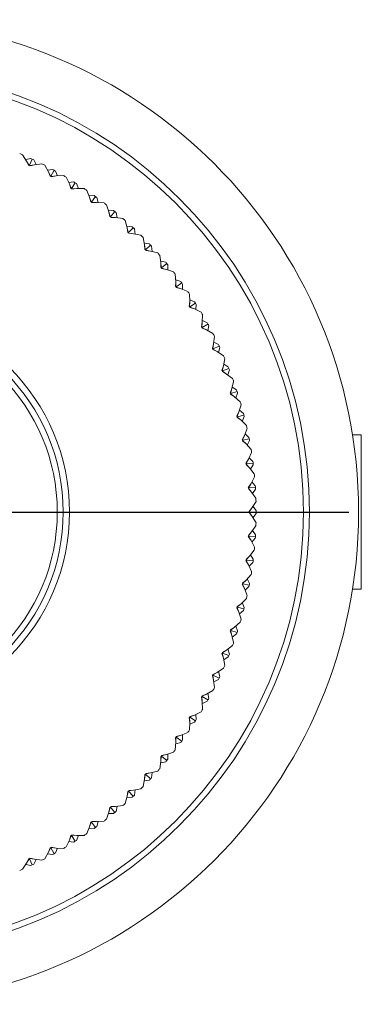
# Model space of a CAD drawing. Header units: inches. Extents: x 1.3 to 19.3, y 2.5 to 15.4.
# Tile 26 of 27: x 11.1 to 12, y 12.7 to 15.2. Entities that reach past the tile are written whole.
import ezdxf

# ---------------------------------------------------------------- set-up
doc = ezdxf.new("R2010")
doc.units = ezdxf.units.IN
doc.header["$MEASUREMENT"] = 0
doc.layers.add('SLD-0', color=7, linetype='Continuous')

# ---------------------------------------------------------------- blocks, each defined once
blk = doc.blocks.new('SW_CENTERMARKSYMBOL_0')
at = {"layer": 'SLD-0', "color": 0}
for p, q in [((0, 0.2), (0, 1.225)), ((0, 0), (0, 0.1)), ((-0.2, 0), (-1.225, 0)), ((0, 0), (-0.1, 0)), ((0, 0), (0, -0.1)), ((0, 0), (0.1, 0)), ((0.2, 0), (1.225, 0)), ((0, -0.2), (0, -1.225))]:
    blk.add_line(p, q, dxfattribs=at)

msp = doc.modelspace()

# ---------------------------------------------------------------- linework, layer by layer
at = {"color": 7, "linetype": 'Continuous', "lineweight": 15}
for p, q in [((11.1322, 14.8474), (11.1425, 14.8316)), ((11.1533, 14.8379), (11.1402, 14.8352)), ((11.1425, 14.8316), (11.1479, 14.8206)), ((11.1425, 14.8316), (11.1487, 14.8206)), ((11.1496, 14.8207), (11.1569, 14.8362)), ((11.1605, 14.8345), (11.1667, 14.8227)), ((11.1479, 14.8206), (11.1496, 14.8207)), ((11.1496, 14.8207), (11.1506, 14.8193)), ((11.1625, 14.8222), (11.1501, 14.82)), ((11.1506, 14.8193), (11.1625, 14.8222)), ((11.1625, 14.8222), (11.1813, 14.8243)), ((11.1884, 14.8207), (11.1977, 14.8043)), ((11.2088, 14.8099), (11.1956, 14.808)), ((11.1977, 14.8043), (11.2024, 14.7929)), ((11.1977, 14.8043), (11.2032, 14.793)), ((11.2041, 14.793), (11.2123, 14.808)), ((11.2158, 14.806), (11.2213, 14.7939)), ((11.2024, 14.7929), (11.2041, 14.793)), ((11.2041, 14.793), (11.2049, 14.7915)), ((11.2171, 14.7936), (11.2045, 14.7922)), ((11.2049, 14.7915), (11.2171, 14.7936)), ((11.2171, 14.7936), (11.2359, 14.7946)), ((11.2428, 14.7905), (11.251, 14.7736)), ((11.2624, 14.7785), (11.2492, 14.7774)), ((11.2567, 14.7619), (11.2658, 14.7763)), ((11.251, 14.7736), (11.255, 14.7619)), ((11.251, 14.7736), (11.2558, 14.7619)), ((11.255, 14.7619), (11.2567, 14.7619)), ((11.2567, 14.7619), (11.2574, 14.7603)), ((11.2697, 14.7617), (11.2571, 14.7611)), ((11.2574, 14.7603), (11.2697, 14.7617)), ((11.2692, 14.7742), (11.2739, 14.7617)), ((11.2697, 14.7617), (11.2885, 14.7615)), ((11.2951, 14.757), (11.3023, 14.7395)), ((11.314, 14.7437), (11.3007, 14.7435)), ((11.3023, 14.7395), (11.3055, 14.7277)), ((11.3023, 14.7395), (11.3064, 14.7276)), ((11.3055, 14.7277), (11.3072, 14.7275)), ((11.3072, 14.7275), (11.3173, 14.7414)), ((11.3072, 14.7275), (11.3079, 14.7259)), ((11.3202, 14.7265), (11.3076, 14.7267)), ((11.3079, 14.7259), (11.3202, 14.7265)), ((11.3202, 14.7265), (11.339, 14.7251)), ((11.3205, 14.739), (11.3244, 14.7262)), ((11.3453, 14.7202), (11.3514, 14.7024)), ((11.3633, 14.7058), (11.35, 14.7064)), ((11.3514, 14.7024), (11.3538, 14.6903)), ((11.3514, 14.7024), (11.3547, 14.6902)), ((11.3555, 14.6901), (11.3664, 14.7032)), ((11.3695, 14.7007), (11.3726, 14.6877)), ((11.3538, 14.6903), (11.3555, 14.6901)), ((11.3555, 14.6901), (11.3561, 14.6884)), ((11.3684, 14.6883), (11.3558, 14.6892)), ((11.3561, 14.6884), (11.3684, 14.6883)), ((11.3684, 14.6883), (11.3871, 14.6857)), ((11.3931, 14.6804), (11.398, 14.6622)), ((11.4101, 14.6648), (11.3969, 14.6663)), ((11.398, 14.6622), (11.3997, 14.65)), ((11.398, 14.6622), (11.4005, 14.6498)), ((11.4014, 14.6497), (11.4131, 14.6621)), ((11.416, 14.6593), (11.4183, 14.6462)), ((11.3997, 14.65), (11.4014, 14.6497)), ((11.4014, 14.6497), (11.4018, 14.648)), ((11.4141, 14.6471), (11.4016, 14.6488)), ((11.4018, 14.648), (11.4141, 14.6471)), ((11.4141, 14.6471), (11.4326, 14.6433)), ((11.4382, 14.6376), (11.442, 14.6192)), ((11.4543, 14.621), (11.4412, 14.6233)), ((11.442, 14.6192), (11.4429, 14.6069)), ((11.442, 14.6192), (11.4437, 14.6067)), ((11.4429, 14.6069), (11.4446, 14.6064)), ((11.4446, 14.6064), (11.4571, 14.6181)), ((11.4446, 14.6064), (11.4449, 14.6047)), ((11.4571, 14.603), (11.4448, 14.6056)), ((11.4449, 14.6047), (11.4571, 14.603)), ((11.4571, 14.603), (11.4753, 14.5981)), ((11.4598, 14.6152), (11.4612, 14.6019)), ((11.4806, 14.5921), (11.4832, 14.5735)), ((11.4956, 14.5746), (11.4826, 14.5776)), ((11.4832, 14.5735), (11.4834, 14.5611)), ((11.4832, 14.5735), (11.4842, 14.5609)), ((11.4834, 14.5611), (11.485, 14.5606)), ((11.485, 14.5606), (11.4982, 14.5715)), ((11.485, 14.5606), (11.4853, 14.5589)), ((11.4973, 14.5564), (11.4851, 14.5597)), ((11.4853, 14.5589), (11.4973, 14.5564)), ((11.4973, 14.5564), (11.5152, 14.5504)), ((11.5007, 14.5684), (11.5013, 14.5551)), ((11.5201, 14.544), (11.5215, 14.5252)), ((11.5215, 14.5252), (11.5209, 14.5129)), ((11.5339, 14.5256), (11.5212, 14.5295)), ((11.5215, 14.5252), (11.5217, 14.5126)), ((11.5209, 14.5129), (11.5225, 14.5123)), ((11.5225, 14.5123), (11.5363, 14.5223)), ((11.5225, 14.5123), (11.5226, 14.5106)), ((11.5345, 14.5074), (11.5225, 14.5114)), ((11.5226, 14.5106), (11.5345, 14.5074)), ((11.5345, 14.5074), (11.5519, 14.5002)), ((11.5387, 14.5191), (11.5384, 14.5057)), ((11.5564, 14.4936), (11.5567, 14.4747)), ((11.5691, 14.4743), (11.5566, 14.479)), ((11.5567, 14.4747), (11.5553, 14.4625)), ((11.5553, 14.4625), (11.5568, 14.4617)), ((11.5567, 14.4747), (11.556, 14.4621)), ((11.5568, 14.4617), (11.5713, 14.4709)), ((11.5568, 14.4617), (11.5569, 14.46)), ((11.5685, 14.4561), (11.5568, 14.4609)), ((11.5569, 14.46), (11.5685, 14.4561)), ((11.5685, 14.4561), (11.5855, 14.4478)), ((11.5734, 14.4675), (11.5723, 14.4542)), ((11.5895, 14.4409), (11.5886, 14.4221)), ((11.601, 14.4209), (11.5888, 14.4263)), ((11.5886, 14.4221), (11.5864, 14.41)), ((11.5864, 14.41), (11.5879, 14.4091)), ((11.5886, 14.4221), (11.5872, 14.4096)), ((11.5879, 14.4091), (11.6029, 14.4174)), ((11.5879, 14.4091), (11.5879, 14.4074)), ((11.5992, 14.4027), (11.5879, 14.4082)), ((11.5879, 14.4074), (11.5992, 14.4027)), ((11.5992, 14.4027), (11.6156, 14.3934)), ((11.6048, 14.4138), (11.6029, 14.4006)), ((11.6193, 14.3863), (11.6172, 14.3676)), ((11.6172, 14.3676), (11.6142, 14.3556)), ((11.6142, 14.3556), (11.6157, 14.3547)), ((11.6172, 14.3676), (11.615, 14.3552)), ((11.6157, 14.3547), (11.6155, 14.353)), ((11.6155, 14.353), (11.6266, 14.3476)), ((11.6266, 14.3476), (11.6156, 14.3538)), ((11.6157, 14.3547), (11.6312, 14.3619)), ((11.6294, 14.3656), (11.6176, 14.3718)), ((11.6329, 14.3583), (11.6301, 14.3453)), ((11.6266, 14.3476), (11.6424, 14.3373)), ((11.6455, 14.3299), (11.6422, 14.3114)), ((11.6422, 14.3114), (11.6386, 14.2996)), ((11.6422, 14.3114), (11.6393, 14.2991)), ((11.64, 14.2986), (11.6559, 14.3049)), ((11.6544, 14.3086), (11.643, 14.3155)), ((11.6573, 14.3011), (11.6538, 14.2883)), ((11.6386, 14.2996), (11.64, 14.2986)), ((11.64, 14.2986), (11.6397, 14.2969)), ((11.6397, 14.2969), (11.6504, 14.2908)), ((11.6504, 14.2908), (11.6398, 14.2977)), ((11.6504, 14.2908), (11.6655, 14.2795)), ((11.6637, 14.2537), (11.6594, 14.2422)), ((11.6637, 14.2537), (11.66, 14.2416)), ((11.6682, 14.272), (11.6637, 14.2537)), ((11.6757, 14.2502), (11.6647, 14.2578)), ((11.6594, 14.2422), (11.6607, 14.2411)), ((11.6607, 14.2411), (11.6603, 14.2394)), ((11.6603, 14.2394), (11.6706, 14.2327)), ((11.6706, 14.2327), (11.6605, 14.2402)), ((11.6607, 14.2411), (11.6769, 14.2464)), ((11.6706, 14.2327), (11.6849, 14.2205)), ((11.6782, 14.2425), (11.6738, 14.2299)), ((11.6872, 14.2128), (11.6816, 14.1948)), ((11.6816, 14.1948), (11.6765, 14.1836)), ((11.6765, 14.1836), (11.6777, 14.1824)), ((11.6816, 14.1948), (11.6771, 14.183)), ((11.6777, 14.1824), (11.6772, 14.1807)), ((11.6772, 14.1807), (11.6871, 14.1734)), ((11.6871, 14.1734), (11.6775, 14.1815)), ((11.6777, 14.1824), (11.6943, 14.1866)), ((11.6933, 14.1905), (11.6828, 14.1988)), ((11.6953, 14.1827), (11.6901, 14.1704)), ((11.6871, 14.1734), (11.7006, 14.1603)), ((11.7024, 14.1525), (11.6957, 14.1349)), ((11.6957, 14.1349), (11.6899, 14.124)), ((11.6957, 14.1349), (11.6905, 14.1234)), ((11.6911, 14.1227), (11.7078, 14.1259)), ((11.7071, 14.1299), (11.6972, 14.1388)), ((11.9924, 14.1364), (11.9699, 14.1364)), ((11.9924, 13.9619), (11.9924, 14.1364)), ((11.6899, 14.124), (11.6911, 14.1227)), ((11.6911, 14.1227), (11.6904, 14.1211)), ((11.6904, 14.1211), (11.6998, 14.1131)), ((11.6998, 14.1131), (11.6907, 14.1219)), ((11.6998, 14.1131), (11.7126, 14.0992)), ((11.7086, 14.122), (11.7027, 14.11)), ((11.7138, 14.0913), (11.706, 14.0742)), ((11.7171, 14.0685), (11.7077, 14.078)), ((11.706, 14.0742), (11.6995, 14.0637)), ((11.6995, 14.0637), (11.7006, 14.0624)), ((11.7006, 14.0624), (11.6999, 14.0608)), ((11.6999, 14.0608), (11.7088, 14.0522)), ((11.706, 14.0742), (11.7001, 14.0631)), ((11.7088, 14.0522), (11.7003, 14.0616)), ((11.7006, 14.0624), (11.7176, 14.0645)), ((11.7088, 14.0522), (11.7206, 14.0376)), ((11.7181, 14.0605), (11.7114, 14.049)), ((11.7213, 14.0296), (11.7125, 14.013)), ((11.7125, 14.013), (11.7054, 14.0029)), ((11.7054, 14.0029), (11.7064, 14.0015)), ((11.7064, 14.0015), (11.7056, 14)), ((11.7059, 14.0022), (11.7125, 14.013)), ((11.706, 14.0007), (11.7139, 13.9909)), ((11.7234, 14.0026), (11.7064, 14.0015)), ((11.7232, 14.0066), (11.7145, 14.0167)), ((11.7056, 14), (11.7139, 13.9909)), ((11.7139, 13.9909), (11.7248, 13.9755)), ((11.7163, 13.9875), (11.7237, 13.9986)), ((11.7151, 13.9515), (11.7074, 13.9419)), ((11.7078, 13.9412), (11.7151, 13.9515)), ((11.725, 13.9675), (11.7151, 13.9515)), ((11.7173, 13.9551), (11.7254, 13.9444)), ((11.9924, 13.7444), (11.9924, 13.9619)), ((11.7074, 13.9419), (11.7083, 13.9404)), ((11.7083, 13.9404), (11.7074, 13.939)), ((11.7074, 13.939), (11.7151, 13.9294)), ((11.7078, 13.9397), (11.7151, 13.9294)), ((11.7254, 13.9404), (11.7083, 13.9404)), ((11.7151, 13.9294), (11.725, 13.9133)), ((11.7254, 13.9364), (11.7173, 13.9258)), ((11.7248, 13.9053), (11.7139, 13.8899)), ((11.7064, 13.8793), (11.7054, 13.8779)), ((11.7054, 13.8779), (11.7125, 13.8679)), ((11.7139, 13.8899), (11.7056, 13.8809)), ((11.7056, 13.8809), (11.7064, 13.8793)), ((11.7125, 13.8679), (11.7059, 13.8786)), ((11.7139, 13.8899), (11.706, 13.8801)), ((11.7064, 13.8793), (11.7234, 13.8783)), ((11.7237, 13.8823), (11.7163, 13.8934)), ((11.7125, 13.8679), (11.7213, 13.8512)), ((11.7232, 13.8743), (11.7145, 13.8641)), ((11.7088, 13.8286), (11.6999, 13.8201)), ((11.7088, 13.8286), (11.7003, 13.8193)), ((11.7206, 13.8433), (11.7088, 13.8286)), ((11.7181, 13.8203), (11.7114, 13.8319)), ((11.7006, 13.8185), (11.6995, 13.8171)), ((11.6995, 13.8171), (11.706, 13.8067)), ((11.6999, 13.8201), (11.7006, 13.8185)), ((11.706, 13.8067), (11.7001, 13.8178)), ((11.7006, 13.8185), (11.7176, 13.8163)), ((11.706, 13.8067), (11.7138, 13.7895)), ((11.7171, 13.8124), (11.7077, 13.8028)), ((11.7126, 13.7816), (11.6998, 13.7677)), ((11.6911, 13.7581), (11.6899, 13.7568)), ((11.6899, 13.7568), (11.6957, 13.746)), ((11.6998, 13.7677), (11.6904, 13.7597)), ((11.6904, 13.7597), (11.6911, 13.7581)), ((11.6957, 13.746), (11.6905, 13.7575)), ((11.6998, 13.7677), (11.6907, 13.7589)), ((11.6911, 13.7581), (11.7078, 13.7549)), ((11.7071, 13.751), (11.6972, 13.742)), ((11.7086, 13.7589), (11.7027, 13.7708)), ((11.6957, 13.746), (11.7024, 13.7284)), ((11.9699, 13.7444), (11.9924, 13.7444)), ((11.6871, 13.7075), (11.6772, 13.7001)), ((11.6772, 13.7001), (11.6777, 13.6985)), ((11.6871, 13.7075), (11.6775, 13.6993)), ((11.7006, 13.7206), (11.6871, 13.7075)), ((11.6953, 13.6981), (11.6901, 13.7104)), ((11.6777, 13.6985), (11.6765, 13.6973)), ((11.6765, 13.6973), (11.6816, 13.6861)), ((11.6816, 13.6861), (11.6771, 13.6979)), ((11.6777, 13.6985), (11.6943, 13.6942)), ((11.6816, 13.6861), (11.6872, 13.6681)), ((11.6933, 13.6903), (11.6828, 13.682)), ((11.6849, 13.6604), (11.6706, 13.6482)), ((11.6782, 13.6383), (11.6738, 13.6509)), ((11.6607, 13.6398), (11.6594, 13.6387)), ((11.6594, 13.6387), (11.6637, 13.6272)), ((11.6637, 13.6272), (11.66, 13.6392)), ((11.6706, 13.6482), (11.6603, 13.6415)), ((11.6603, 13.6415), (11.6607, 13.6398)), ((11.6706, 13.6482), (11.6605, 13.6406)), ((11.6607, 13.6398), (11.6769, 13.6345)), ((11.6637, 13.6272), (11.6682, 13.6088)), ((11.6757, 13.6307), (11.6647, 13.623)), ((11.6655, 13.6013), (11.6504, 13.59)), ((11.64, 13.5823), (11.6386, 13.5812)), ((11.6386, 13.5812), (11.6422, 13.5695)), ((11.6422, 13.5695), (11.6393, 13.5817)), ((11.6504, 13.59), (11.6397, 13.584)), ((11.6397, 13.584), (11.64, 13.5823)), ((11.6504, 13.59), (11.6398, 13.5831)), ((11.64, 13.5823), (11.6559, 13.576)), ((11.6573, 13.5797), (11.6538, 13.5926)), ((11.6422, 13.5695), (11.6455, 13.5509)), ((11.6544, 13.5723), (11.643, 13.5653)), ((11.6157, 13.5262), (11.6142, 13.5252)), ((11.6142, 13.5252), (11.6172, 13.5133)), ((11.6172, 13.5133), (11.615, 13.5257)), ((11.6266, 13.5333), (11.6155, 13.5279)), ((11.6155, 13.5279), (11.6157, 13.5262)), ((11.6266, 13.5333), (11.6156, 13.5271)), ((11.6157, 13.5262), (11.6312, 13.5189)), ((11.6424, 13.5436), (11.6266, 13.5333)), ((11.6329, 13.5225), (11.6301, 13.5356)), ((11.6172, 13.5133), (11.6193, 13.4945)), ((11.6294, 13.5153), (11.6176, 13.5091)), ((11.5992, 13.4781), (11.5879, 13.4734)), ((11.5992, 13.4781), (11.5879, 13.4726)), ((11.6156, 13.4874), (11.5992, 13.4781)), ((11.6048, 13.467), (11.6029, 13.4802)), ((11.5879, 13.4717), (11.5864, 13.4709)), ((11.5864, 13.4709), (11.5886, 13.4587)), ((11.5886, 13.4587), (11.5872, 13.4713)), ((11.5879, 13.4734), (11.5879, 13.4717)), ((11.5879, 13.4717), (11.6029, 13.4635)), ((11.5886, 13.4587), (11.5895, 13.4399)), ((11.601, 13.46), (11.5888, 13.4545)), ((11.5855, 13.433), (11.5685, 13.4248)), ((11.5734, 13.4134), (11.5723, 13.4266)), ((11.5568, 13.4191), (11.5553, 13.4184)), ((11.5553, 13.4184), (11.5567, 13.4061)), ((11.5567, 13.4061), (11.556, 13.4187)), ((11.5567, 13.4061), (11.5564, 13.3873)), ((11.5691, 13.4066), (11.5566, 13.4019)), ((11.5685, 13.4248), (11.5568, 13.42)), ((11.5569, 13.4208), (11.5568, 13.4191)), ((11.5568, 13.4191), (11.5713, 13.41)), ((11.5685, 13.4248), (11.5569, 13.4208)), ((11.5519, 13.3807), (11.5345, 13.3735)), ((11.5387, 13.3618), (11.5384, 13.3751)), ((11.5215, 13.3556), (11.5201, 13.3368)), ((11.5225, 13.3686), (11.5209, 13.3679)), ((11.5209, 13.3679), (11.5215, 13.3556)), ((11.5339, 13.3553), (11.5212, 13.3514)), ((11.5215, 13.3556), (11.5217, 13.3682)), ((11.5345, 13.3735), (11.5225, 13.3694)), ((11.5226, 13.3703), (11.5225, 13.3686)), ((11.5225, 13.3686), (11.5363, 13.3585)), ((11.5345, 13.3735), (11.5226, 13.3703)), ((11.5152, 13.3305), (11.4973, 13.3244)), ((11.5007, 13.3125), (11.5013, 13.3258)), ((11.4832, 13.3074), (11.4806, 13.2887)), ((11.4956, 13.3063), (11.4826, 13.3032)), ((11.4832, 13.3074), (11.4842, 13.32)), ((11.4834, 13.3197), (11.4832, 13.3074)), ((11.485, 13.3203), (11.4834, 13.3197)), ((11.4853, 13.322), (11.485, 13.3203)), ((11.485, 13.3203), (11.4982, 13.3094)), ((11.4973, 13.3244), (11.4851, 13.3211)), ((11.4973, 13.3244), (11.4853, 13.322)), ((11.4449, 13.2761), (11.4446, 13.2744)), ((11.4571, 13.2778), (11.4448, 13.2753)), ((11.4571, 13.2778), (11.4449, 13.2761)), ((11.4753, 13.2827), (11.4571, 13.2778)), ((11.4598, 13.2657), (11.4612, 13.2789)), ((11.442, 13.2617), (11.4382, 13.2432)), ((11.4543, 13.2598), (11.4412, 13.2575)), ((11.442, 13.2617), (11.4437, 13.2742)), ((11.4429, 13.274), (11.442, 13.2617)), ((11.4446, 13.2744), (11.4429, 13.274)), ((11.4446, 13.2744), (11.4571, 13.2627)), ((11.398, 13.2187), (11.4005, 13.231)), ((11.3997, 13.2309), (11.398, 13.2187)), ((11.4014, 13.2312), (11.3997, 13.2309)), ((11.4018, 13.2329), (11.4014, 13.2312)), ((11.4014, 13.2312), (11.4131, 13.2187)), ((11.4141, 13.2338), (11.4016, 13.2321)), ((11.4141, 13.2338), (11.4018, 13.2329)), ((11.4326, 13.2376), (11.4141, 13.2338)), ((11.416, 13.2215), (11.4183, 13.2346)), ((11.398, 13.2187), (11.3931, 13.2005)), ((11.4101, 13.216), (11.3969, 13.2146)), ((11.3514, 13.1785), (11.3453, 13.1606)), ((11.3633, 13.1751), (11.35, 13.1745)), ((11.3514, 13.1785), (11.3547, 13.1907)), ((11.3538, 13.1905), (11.3514, 13.1785)), ((11.3555, 13.1908), (11.3538, 13.1905)), ((11.3561, 13.1924), (11.3555, 13.1908)), ((11.3555, 13.1908), (11.3664, 13.1776)), ((11.3684, 13.1926), (11.3558, 13.1916)), ((11.3684, 13.1926), (11.3561, 13.1924)), ((11.3871, 13.1952), (11.3684, 13.1926)), ((11.3695, 13.1802), (11.3726, 13.1932)), ((11.3023, 13.1413), (11.3064, 13.1533)), ((11.3055, 13.1532), (11.3023, 13.1413)), ((11.3072, 13.1533), (11.3055, 13.1532)), ((11.3079, 13.1549), (11.3072, 13.1533)), ((11.3072, 13.1533), (11.3173, 13.1395)), ((11.3202, 13.1543), (11.3076, 13.1541)), ((11.3202, 13.1543), (11.3079, 13.1549)), ((11.339, 13.1557), (11.3202, 13.1543)), ((11.3205, 13.1419), (11.3244, 13.1546)), ((11.3023, 13.1413), (11.2951, 13.1239)), ((11.314, 13.1371), (11.3007, 13.1374)), ((11.251, 13.1073), (11.2428, 13.0903)), ((11.2624, 13.1024), (11.2492, 13.1035)), ((11.251, 13.1073), (11.2558, 13.119)), ((11.255, 13.1189), (11.251, 13.1073)), ((11.2567, 13.119), (11.255, 13.1189)), ((11.2574, 13.1205), (11.2567, 13.119)), ((11.2567, 13.119), (11.2658, 13.1045)), ((11.2697, 13.1191), (11.2571, 13.1198)), ((11.2697, 13.1191), (11.2574, 13.1205)), ((11.2692, 13.1067), (11.2739, 13.1192)), ((11.2885, 13.1194), (11.2697, 13.1191)), ((11.1977, 13.0765), (11.1884, 13.0602)), ((11.2024, 13.0879), (11.1977, 13.0765)), ((11.1977, 13.0765), (11.2032, 13.0879)), ((11.2041, 13.0879), (11.2024, 13.0879)), ((11.2049, 13.0894), (11.2041, 13.0879)), ((11.2041, 13.0879), (11.2123, 13.0729)), ((11.2171, 13.0872), (11.2045, 13.0886)), ((11.2171, 13.0872), (11.2049, 13.0894)), ((11.2158, 13.0748), (11.2213, 13.087)), ((11.2359, 13.0863), (11.2171, 13.0872)), ((11.1479, 13.0603), (11.1425, 13.0492)), ((11.1425, 13.0492), (11.1487, 13.0602)), ((11.1496, 13.0601), (11.1479, 13.0603)), ((11.1506, 13.0615), (11.1496, 13.0601)), ((11.1496, 13.0601), (11.1569, 13.0446)), ((11.1625, 13.0586), (11.1501, 13.0608)), ((11.1625, 13.0586), (11.1506, 13.0615)), ((11.1605, 13.0464), (11.1667, 13.0582)), ((11.1813, 13.0565), (11.1625, 13.0586)), ((11.2088, 13.071), (11.1956, 13.0729)), ((11.1425, 13.0492), (11.1322, 13.0334)), ((11.1533, 13.0429), (11.1402, 13.0457))]:
    msp.add_line(p, q, dxfattribs=at)
for radius in [1.25, 1.125, 1.11, 0.5162, 0.5, 0.485]:
    msp.add_circle((10.7354, 13.9404), radius, dxfattribs=at)
for start, end in [(66.3684, 66.8316), (64.8, 65.0324), (64.5676, 64.8), (62.7684, 63.2316), (61.2, 61.4324), (60.9676, 61.2), (59.1684, 59.6316), (57.6, 57.8324), (57.3676, 57.6), (55.5684, 56.0316), (54, 54.2324), (53.7676, 54), (51.9684, 52.4316), (50.4, 50.6324), (50.1676, 50.4), (48.3684, 48.8316), (46.8, 47.0324), (46.5676, 46.8), (44.7684, 45.2316), (43.2, 43.4324), (42.9676, 43.2), (41.1684, 41.6316), (39.6, 39.8324), (39.3676, 39.6), (37.5684, 38.0316), (36, 36.2324), (35.7676, 36), (33.9684, 34.4316), (32.4, 32.6324), (32.1676, 32.4), (30.3684, 30.8316), (28.8, 29.0324), (28.5676, 28.8), (26.7684, 27.2316), (25.2, 25.4324), (24.9676, 25.2), (23.1684, 23.6316), (21.6, 21.8324), (21.3676, 21.6), (19.5684, 20.0316), (18, 18.2324), (17.7676, 18), (15.9684, 16.4316), (14.4, 14.6324), (14.1676, 14.4), (12.3684, 12.8316), (10.8, 11.0324), (10.5676, 10.8), (8.7684, 9.2316), (7.2, 7.4324), (6.9676, 7.2), (5.1684, 5.6316), (3.6, 3.8324), (3.3676, 3.6), (1.5684, 2.0316), (0, 0.2324), (359.7676, 0), (357.9684, 358.4316), (356.1676, 356.4), (356.4, 356.6324), (354.3684, 354.8316), (352.5676, 352.8), (352.8, 353.0324), (350.7684, 351.2316), (348.9676, 349.2), (349.2, 349.4324), (347.1684, 347.6316), (345.3676, 345.6), (345.6, 345.8324), (343.5684, 344.0316), (341.7676, 342), (342, 342.2324), (339.9684, 340.4316), (338.1676, 338.4), (338.4, 338.6324), (336.3684, 336.8316), (334.5676, 334.8), (334.8, 335.0324), (332.7684, 333.2316), (330.9676, 331.2), (331.2, 331.4324), (329.1684, 329.6316), (327.3676, 327.6), (327.6, 327.8324), (325.5684, 326.0316), (323.7676, 324), (324, 324.2324), (321.9684, 322.4316), (320.1676, 320.4), (320.4, 320.6324), (318.3684, 318.8316), (316.5676, 316.8), (316.8, 317.0324), (314.7684, 315.2316), (311.1684, 311.6316), (312.9676, 313.2), (313.2, 313.4324), (309.3676, 309.6), (309.6, 309.8324), (307.5684, 308.0316), (305.7676, 306), (306, 306.2324), (302.1676, 302.4), (302.4, 302.6324), (303.9684, 304.4316), (300.3684, 300.8316), (296.7684, 297.2316), (298.5676, 298.8), (298.8, 299.0324), (293.1684, 293.6316), (294.9676, 295.2), (295.2, 295.4324)]:
    msp.add_arc((10.7354, 13.9404), 0.99, start, end, dxfattribs=at)

# ---------------------------------------------------------------- block references
at = {"layer": 'SLD-0', "color": 7}
msp.add_blockref('SW_CENTERMARKSYMBOL_0', (10.7354, 13.9404), dxfattribs=at)

doc.saveas('drawing.dxf')
